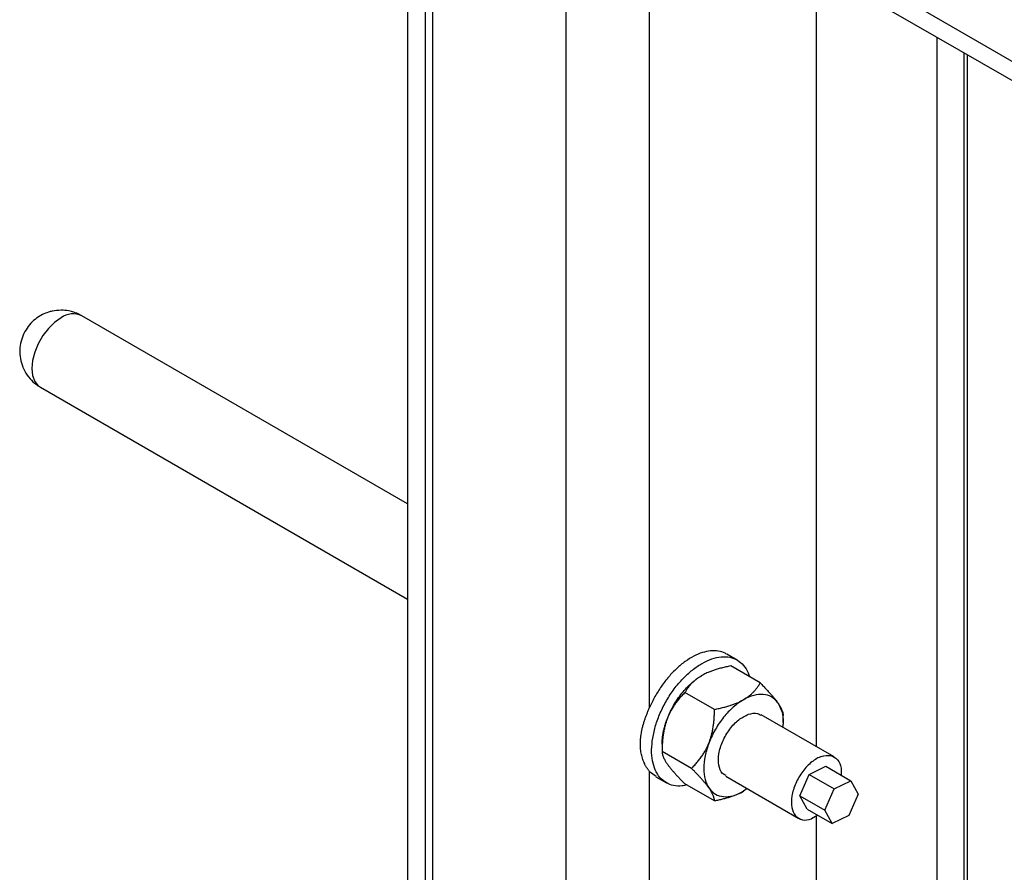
# Model space of a CAD drawing. Header units: millimetres. Extents: x -3787 to 418, y -511 to 3927.
# Tile 42 of 87: x -3686 to -3519, y 2122 to 2267. Entities that reach past the tile are written whole.
import ezdxf

# ---------------------------------------------------------------- set-up
doc = ezdxf.new("R2010")
doc.units = ezdxf.units.MM

msp = doc.modelspace()

# ---------------------------------------------------------------- linework, layer by layer
at = {"color": 7, "linetype": 'Continuous', "lineweight": 25}
for p, q in [((-3616.36, 3411.75), (-3616.36, 2000.77)), ((-3593.74, 1981.99), (-3593.74, 3401.14)), ((-3620.61, 2746.27), (-3620.61, 1966.47)), ((-3617.64, 2744.55), (-3617.64, 1964.76)), ((-3579.59, 2150.06), (-3579.59, 2282.28)), ((-3551.31, 2143.41), (-3551.31, 2274.73)), ((-3545.61, 2275.37), (-3508.18, 2253.76)), ((-3548.29, 2273.65), (-3508.18, 2250.49)), ((-3530.9, 2263.61), (-3530.9, 2091.34)), ((-3525.74, 2090.76), (-3525.74, 2260.63)), ((-3620.61, 2184.57), (-3675.8, 2216.43)), ((-3682.79, 2204.3), (-3620.61, 2168.4)), ((-3564.75, 2158.1), (-3566.52, 2159.12)), ((-3560.84, 2154.22), (-3565.84, 2157.1)), ((-3568.6, 2149.74), (-3573.59, 2152.62)), ((-3548.31, 2141.68), (-3560.68, 2148.82)), ((-3556.97, 2147.5), (-3556.97, 2148.7)), ((-3577.47, 2143.83), (-3577.47, 2142.62)), ((-3572.48, 2139.74), (-3577.47, 2142.63)), ((-3579.59, 2007), (-3579.59, 2139.23)), ((-3579.59, 2139.23), (-3578.46, 2138.43)), ((-3554.13, 2135.1), (-3552.53, 2138.72)), ((-3552.53, 2138.72), (-3549.71, 2140.1)), ((-3552.53, 2138.72), (-3548.29, 2136.27)), ((-3549.71, 2140.1), (-3545.47, 2137.65)), ((-3578.52, 2138.33), (-3576.75, 2137.31)), ((-3568.6, 2134.23), (-3573.59, 2137.11)), ((-3566.68, 2138.43), (-3554.31, 2131.28)), ((-3548.29, 2136.27), (-3545.47, 2137.65)), ((-3545.47, 2137.65), (-3544.25, 2135.41)), ((-3563.05, 2136.33), (-3563.68, 2135.87)), ((-3549.89, 2132.65), (-3548.29, 2136.27)), ((-3544.25, 2135.41), (-3545.84, 2131.79)), ((-3554.13, 2135.1), (-3549.89, 2132.65)), ((-3552.91, 2132.86), (-3554.13, 2135.1)), ((-3552.91, 2132.86), (-3548.66, 2130.41)), ((-3548.66, 2130.41), (-3549.89, 2132.65)), ((-3551.08, 2131.81), (-3552.17, 2131.18)), ((-3551.31, 2004.03), (-3551.31, 2131.67)), ((-3545.84, 2131.79), (-3548.66, 2130.41))]:
    msp.add_line(p, q, dxfattribs=at)
at = {"color": 8, "linetype": 'Continuous', "lineweight": 25}
msp.add_line((-3526.33, 2260.97), (-3526.33, 2090.48), dxfattribs=at)
at = {"color": 8, "linetype": 'Continuous', "lineweight": 25, "flags": 128}
msp.add_lwpolyline([(-3679.3, 2216.08), (-3680.4, 2215.3), (-3681.44, 2214.27), (-3682.38, 2213.05), (-3683.17, 2211.69), (-3683.75, 2210.27), (-3684.12, 2208.85), (-3684.24, 2207.51), (-3684.12, 2206.31), (-3683.75, 2205.31), (-3683.17, 2204.57), (-3682.79, 2204.3)], dxfattribs=at)
at = {"color": 8, "linetype": 'Continuous', "lineweight": 25}
msp.add_arc((-3677.25, 2213.31), 3.44, 64.9178, 126.3926, dxfattribs=at)
at = {"color": 7, "linetype": 'Continuous', "lineweight": 25}
for points, knots in [([(-3679.3, 2217.36), (-3679.81, 2217.33), (-3680.53, 2217.29), (-3681.58, 2217), (-3682.49, 2216.63), (-3683.5, 2216), (-3684.46, 2215.15), (-3685.29, 2214.06), (-3685.91, 2212.79), (-3686.27, 2211.38), (-3686.33, 2209.9), (-3686.08, 2208.42), (-3685.5, 2206.99), (-3684.63, 2205.77), (-3683.7, 2204.86), (-3683.04, 2204.48), (-3682.78, 2204.33)], [0, 0, 0, 0, 0.083415, 0.118763, 0.178501, 0.242947, 0.313471, 0.387973, 0.465171, 0.544206, 0.624617, 0.706265, 0.789354, 0.874642, 0.950827, 1, 1, 1, 1]), ([(-3675.81, 2216.4), (-3675.94, 2216.49), (-3676.35, 2216.75), (-3677.09, 2217.02), (-3678.12, 2217.3), (-3678.86, 2217.34), (-3679.3, 2217.36)], [0, 0, 0, 0, 0.125139, 0.397056, 0.644691, 1, 1, 1, 1]), ([(-3566.54, 2159.09), (-3566.63, 2159.15), (-3567.04, 2159.44), (-3567.95, 2159.66), (-3569.24, 2159.71), (-3570.64, 2159.41), (-3572.1, 2158.81), (-3573.56, 2157.9), (-3575, 2156.71), (-3576.37, 2155.3), (-3577.61, 2153.68), (-3578.72, 2151.92), (-3579.3, 2150.68), (-3579.59, 2150.06)], [0, 0, 0, 0, 0.0256191, 0.1230572, 0.2204953, 0.3179333, 0.4153714, 0.5128095, 0.6102476, 0.7076857, 0.8051238, 0.9025619, 1, 1, 1, 1]), ([(-3579.06, 2144.89), (-3578.92, 2145.6), (-3578.63, 2147), (-3577.81, 2149.17), (-3576.75, 2151.27), (-3575.44, 2153.24), (-3573.96, 2154.99), (-3572.35, 2156.47), (-3570.69, 2157.6), (-3569.02, 2158.36), (-3567.42, 2158.71), (-3565.96, 2158.63), (-3564.67, 2158.14), (-3563.63, 2157.23), (-3562.96, 2156.26), (-3562.76, 2155.51), (-3562.7, 2155.29)], [0, 0, 0, 0, 0.074608, 0.149216, 0.223824, 0.298431, 0.373039, 0.447647, 0.522255, 0.596863, 0.671471, 0.746078, 0.820686, 0.895294, 0.969902, 1, 1, 1, 1]), ([(-3565.84, 2157.1), (-3565.97, 2157.07), (-3566.25, 2157.02), (-3566.65, 2156.93), (-3567.03, 2156.85), (-3567.41, 2156.75), (-3567.77, 2156.65), (-3568.13, 2156.55), (-3568.57, 2156.42), (-3569.09, 2156.24), (-3569.62, 2156.03), (-3570.05, 2155.83), (-3570.42, 2155.65), (-3570.64, 2155.52), (-3570.75, 2155.46)], [0, 0, 0, 0, 0.075954, 0.15025, 0.223017, 0.294394, 0.364535, 0.433606, 0.501788, 0.62778, 0.751437, 0.834899, 0.917554, 1, 1, 1, 1]), ([(-3576.57, 2148.22), (-3576.54, 2148.32), (-3576.46, 2148.5), (-3576.34, 2148.78), (-3576.22, 2149.06), (-3576.09, 2149.33), (-3575.96, 2149.6), (-3575.82, 2149.87), (-3575.68, 2150.14), (-3575.37, 2150.69), (-3574.87, 2151.49), (-3574.12, 2152.5), (-3573.32, 2153.42), (-3572.61, 2154.1), (-3572.04, 2154.58), (-3571.62, 2154.9), (-3571.19, 2155.2), (-3570.9, 2155.38), (-3570.75, 2155.46)], [0, 0, 0, 0, 0.030823, 0.061552, 0.092219, 0.122855, 0.153494, 0.184165, 0.214902, 0.245736, 0.37285, 0.500016, 0.62713, 0.754295, 0.81584, 0.877135, 0.938436, 1, 1, 1, 1]), ([(-3570.75, 2155.46), (-3570.82, 2155.42), (-3570.96, 2155.34), (-3571.15, 2155.22), (-3571.34, 2155.09), (-3571.52, 2154.96), (-3571.78, 2154.77), (-3572.11, 2154.49), (-3572.47, 2154.14), (-3572.79, 2153.78), (-3573.08, 2153.42), (-3573.35, 2153.03), (-3573.51, 2152.76), (-3573.59, 2152.62)], [0, 0, 0, 0, 0.050324, 0.100597, 0.150956, 0.201537, 0.252473, 0.375657, 0.501384, 0.62054, 0.742805, 0.869044, 1, 1, 1, 1]), ([(-3563.68, 2151.38), (-3563.62, 2151.42), (-3563.49, 2151.49), (-3563.3, 2151.61), (-3563.11, 2151.74), (-3562.94, 2151.86), (-3562.67, 2152.06), (-3562.34, 2152.34), (-3561.97, 2152.69), (-3561.65, 2153.06), (-3561.36, 2153.43), (-3561.09, 2153.81), (-3560.93, 2154.08), (-3560.84, 2154.22)], [0, 0, 0, 0, 0.048847, 0.097698, 0.146681, 0.195921, 0.245541, 0.372283, 0.501379, 0.620543, 0.742811, 0.869049, 1, 1, 1, 1]), ([(-3560.84, 2154.22), (-3560.75, 2154.13), (-3560.57, 2153.95), (-3560.31, 2153.68), (-3560.06, 2153.42), (-3559.82, 2153.17), (-3559.59, 2152.92), (-3559.37, 2152.68), (-3559.09, 2152.38), (-3558.77, 2152.01), (-3558.47, 2151.65), (-3558.22, 2151.35), (-3558.03, 2151.1), (-3557.92, 2150.94), (-3557.87, 2150.86)], [0, 0, 0, 0, 0.075767, 0.149883, 0.222476, 0.293685, 0.363661, 0.432569, 0.50059, 0.629173, 0.755436, 0.837586, 0.918917, 1, 1, 1, 1]), ([(-3573.59, 2152.62), (-3573.68, 2152.53), (-3573.87, 2152.35), (-3574.13, 2152.07), (-3574.38, 2151.78), (-3574.62, 2151.5), (-3574.85, 2151.21), (-3575.08, 2150.92), (-3575.35, 2150.54), (-3575.66, 2150.07), (-3575.96, 2149.54), (-3576.21, 2149.07), (-3576.4, 2148.65), (-3576.51, 2148.37), (-3576.57, 2148.22)], [0, 0, 0, 0, 0.075954, 0.15025, 0.223017, 0.294394, 0.364535, 0.433606, 0.501788, 0.62778, 0.751437, 0.834899, 0.917554, 1, 1, 1, 1]), ([(-3557.87, 2150.86), (-3558.16, 2151.28), (-3558.52, 2151.61), (-3559.35, 2152.09), (-3559.82, 2152.23), (-3560.83, 2152.32), (-3561.38, 2152.27), (-3562.51, 2151.97), (-3563.1, 2151.72), (-3563.68, 2151.38)], [0, 0, 0, 0, 0.25, 0.25, 0.5, 0.5, 0.75, 0.75, 1, 1, 1, 1]), ([(-3568.6, 2149.74), (-3568.46, 2149.77), (-3568.19, 2149.82), (-3567.79, 2149.91), (-3567.4, 2150), (-3567.03, 2150.09), (-3566.66, 2150.19), (-3566.31, 2150.29), (-3565.86, 2150.43), (-3565.33, 2150.61), (-3564.8, 2150.82), (-3564.37, 2151.02), (-3564.02, 2151.19), (-3563.79, 2151.32), (-3563.68, 2151.38)], [0, 0, 0, 0, 0.0759584, 0.1502581, 0.2230264, 0.2944037, 0.3645433, 0.433612, 0.50179, 0.6300486, 0.7560024, 0.8379594, 0.9191022, 1, 1, 1, 1]), ([(-3563.68, 2151.38), (-3564.27, 2151.04), (-3564.86, 2150.61), (-3565.99, 2149.61), (-3566.53, 2149.03), (-3567.04, 2148.4)], [0, 0, 0, 0, 0.5, 0.5, 1, 1, 1, 1]), ([(-3557.87, 2150.86), (-3557.62, 2150.39), (-3557.12, 2149.46), (-3556.89, 2147.97), (-3557.02, 2146.98), (-3557.05, 2146.72)], [0, 0, 0, 0, 0.4229438, 0.8458876, 1, 1, 1, 1]), ([(-3557.87, 2150.86), (-3557.83, 2150.81), (-3557.77, 2150.72), (-3557.68, 2150.58), (-3557.59, 2150.45), (-3557.52, 2150.32), (-3557.41, 2150.13), (-3557.28, 2149.89), (-3557.15, 2149.61), (-3557.07, 2149.36), (-3557.01, 2149.12), (-3556.97, 2148.9), (-3556.97, 2148.77), (-3556.97, 2148.7)], [0, 0, 0, 0, 0.04868, 0.097365, 0.14618, 0.195249, 0.244695, 0.370973, 0.499581, 0.619161, 0.74186, 0.868556, 1, 1, 1, 1]), ([(-3580.94, 2145.98), (-3580.92, 2146.07), (-3580.88, 2146.26), (-3580.82, 2146.54), (-3580.75, 2146.83), (-3580.67, 2147.12), (-3580.59, 2147.41), (-3580.5, 2147.7), (-3580.38, 2148.06), (-3580.22, 2148.5), (-3580.02, 2149.02), (-3579.82, 2149.54), (-3579.67, 2149.89), (-3579.59, 2150.06)], [0, 0, 0, 0, 0.071037, 0.142013, 0.212981, 0.283992, 0.355099, 0.426354, 0.497808, 0.623726, 0.749209, 0.874539, 1, 1, 1, 1]), ([(-3569.5, 2144.14), (-3569.47, 2144.23), (-3569.4, 2144.4), (-3569.31, 2144.66), (-3569.23, 2144.92), (-3569.15, 2145.19), (-3569.04, 2145.6), (-3568.91, 2146.17), (-3568.79, 2146.87), (-3568.7, 2147.58), (-3568.64, 2148.28), (-3568.61, 2149), (-3568.6, 2149.49), (-3568.6, 2149.74)], [0, 0, 0, 0, 0.0488465, 0.0976979, 0.146681, 0.1959209, 0.2455409, 0.3722826, 0.5013791, 0.6205427, 0.7428114, 0.8690492, 1, 1, 1, 1]), ([(-3566.62, 2138.53), (-3566.84, 2138.63), (-3567.47, 2138.92), (-3567.94, 2140.24), (-3567.95, 2142.17), (-3567.28, 2144.37), (-3566.08, 2146.43), (-3564.49, 2148.13), (-3563.38, 2148.65), (-3562.82, 2148.92)], [0, 0, 0, 0, 0.079781, 0.233151, 0.386521, 0.539891, 0.69326, 0.84663, 1, 1, 1, 1]), ([(-3562.82, 2148.92), (-3562.27, 2149.05), (-3561.46, 2149.26), (-3560.92, 2148.85), (-3560.74, 2148.72)], [0, 0, 0, 0, 0.675761, 1, 1, 1, 1]), ([(-3576.57, 2148.22), (-3576.61, 2148.14), (-3576.67, 2147.96), (-3576.76, 2147.69), (-3576.85, 2147.42), (-3576.93, 2147.15), (-3577.04, 2146.73), (-3577.17, 2146.18), (-3577.28, 2145.49), (-3577.37, 2144.79), (-3577.43, 2144.09), (-3577.47, 2143.37), (-3577.47, 2142.88), (-3577.47, 2142.63)], [0, 0, 0, 0, 0.050324, 0.100597, 0.150956, 0.201537, 0.252473, 0.375657, 0.501384, 0.62054, 0.742805, 0.869044, 1, 1, 1, 1]), ([(-3577.47, 2143.83), (-3577.47, 2143.91), (-3577.47, 2144.09), (-3577.46, 2144.35), (-3577.44, 2144.62), (-3577.41, 2144.89), (-3577.38, 2145.16), (-3577.34, 2145.44), (-3577.29, 2145.72), (-3577.22, 2146.09), (-3577.11, 2146.55), (-3576.96, 2147.11), (-3576.78, 2147.67), (-3576.64, 2148.04), (-3576.57, 2148.22)], [0, 0, 0, 0, 0.063819, 0.127432, 0.19091, 0.254323, 0.317742, 0.381239, 0.444884, 0.508748, 0.631798, 0.754349, 0.876912, 1, 1, 1, 1]), ([(-3567.04, 2148.4), (-3567.55, 2147.77), (-3568.02, 2147.08), (-3568.85, 2145.65), (-3569.21, 2144.9), (-3569.5, 2144.14)], [0, 0, 0, 0, 0.5, 0.5, 1, 1, 1, 1]), ([(-3579.59, 2139.23), (-3579.64, 2139.28), (-3579.72, 2139.38), (-3579.85, 2139.55), (-3579.97, 2139.73), (-3580.09, 2139.91), (-3580.21, 2140.1), (-3580.32, 2140.3), (-3580.51, 2140.68), (-3580.75, 2141.27), (-3580.98, 2142.11), (-3581.12, 2143.02), (-3581.16, 2143.81), (-3581.14, 2144.46), (-3581.1, 2144.96), (-3581.03, 2145.46), (-3580.97, 2145.81), (-3580.94, 2145.98)], [0, 0, 0, 0, 0.035687, 0.07133, 0.106955, 0.142592, 0.178266, 0.214008, 0.249843, 0.375292, 0.500288, 0.624959, 0.749359, 0.811964, 0.8745, 0.937126, 1, 1, 1, 1]), ([(-3573.3, 2136.94), (-3573.56, 2136.87), (-3574.35, 2136.67), (-3575.55, 2136.79), (-3576.84, 2137.27), (-3577.89, 2138.17), (-3578.67, 2139.43), (-3579.14, 2141.01), (-3579.31, 2142.85), (-3579.15, 2144.21), (-3579.06, 2144.89)], [0, 0, 0, 0, 0.064384, 0.198043, 0.331703, 0.465362, 0.599022, 0.732681, 0.866341, 1, 1, 1, 1]), ([(-3572.48, 2139.74), (-3572.39, 2139.84), (-3572.21, 2140.02), (-3571.94, 2140.3), (-3571.69, 2140.58), (-3571.45, 2140.87), (-3571.22, 2141.15), (-3571, 2141.45), (-3570.72, 2141.83), (-3570.4, 2142.31), (-3570.1, 2142.84), (-3569.86, 2143.31), (-3569.67, 2143.72), (-3569.56, 2144), (-3569.5, 2144.14)], [0, 0, 0, 0, 0.075958, 0.150258, 0.223026, 0.294404, 0.364543, 0.433612, 0.50179, 0.630049, 0.756002, 0.837959, 0.919102, 1, 1, 1, 1]), ([(-3569.5, 2144.14), (-3569.79, 2143.39), (-3570.02, 2142.63), (-3570.32, 2141.14), (-3570.4, 2140.42), (-3570.4, 2139.07), (-3570.32, 2138.44), (-3570.02, 2137.3), (-3569.79, 2136.8), (-3569.5, 2136.39)], [0, 0, 0, 0, 0.25, 0.25, 0.5, 0.5, 0.75, 0.75, 1, 1, 1, 1]), ([(-3577.47, 2142.63), (-3577.47, 2142.59), (-3577.47, 2142.51), (-3577.46, 2142.39), (-3577.44, 2142.26), (-3577.41, 2142.13), (-3577.38, 2142), (-3577.33, 2141.86), (-3577.27, 2141.68), (-3577.16, 2141.45), (-3577.02, 2141.18), (-3576.88, 2140.93), (-3576.74, 2140.7), (-3576.63, 2140.55), (-3576.57, 2140.47)], [0, 0, 0, 0, 0.075762, 0.149875, 0.222467, 0.293675, 0.363652, 0.432563, 0.500587, 0.626397, 0.749823, 0.833812, 0.917, 1, 1, 1, 1]), ([(-3576.57, 2140.47), (-3576.54, 2140.42), (-3576.47, 2140.32), (-3576.36, 2140.17), (-3576.24, 2140.02), (-3576.12, 2139.86), (-3575.93, 2139.63), (-3575.66, 2139.3), (-3575.29, 2138.89), (-3574.91, 2138.46), (-3574.5, 2138.03), (-3574.06, 2137.58), (-3573.75, 2137.27), (-3573.59, 2137.11)], [0, 0, 0, 0, 0.050022, 0.099993, 0.15005, 0.200324, 0.250946, 0.374002, 0.499586, 0.619158, 0.741854, 0.86855, 1, 1, 1, 1]), ([(-3550.45, 2141.77), (-3550.99, 2141.59), (-3551.56, 2141.27), (-3552.65, 2140.4), (-3553.17, 2139.85), (-3554.1, 2138.61), (-3554.51, 2137.92), (-3555.13, 2136.5), (-3555.35, 2135.77), (-3555.58, 2134.38), (-3555.58, 2133.72), (-3555.37, 2132.58), (-3555.16, 2132.1), (-3554.55, 2131.38), (-3554.15, 2131.15), (-3553.23, 2130.95), (-3552.71, 2131), (-3552.17, 2131.18)], [0, 0, 0, 0, 0.125, 0.125, 0.25, 0.25, 0.375, 0.375, 0.5, 0.5, 0.625, 0.625, 0.75, 0.75, 0.875, 0.875, 1, 1, 1, 1]), ([(-3550.45, 2141.77), (-3549.92, 2141.88), (-3548.85, 2142.09), (-3547.69, 2141.32), (-3547.06, 2140.1), (-3547.12, 2139.03), (-3547.15, 2138.62)], [0, 0, 0, 0, 0.276408, 0.552815, 0.829223, 1, 1, 1, 1]), ([(-3569.5, 2136.39), (-3569.53, 2136.43), (-3569.6, 2136.53), (-3569.71, 2136.67), (-3569.82, 2136.82), (-3569.94, 2136.97), (-3570.13, 2137.21), (-3570.41, 2137.54), (-3570.78, 2137.96), (-3571.17, 2138.39), (-3571.57, 2138.82), (-3572.01, 2139.27), (-3572.32, 2139.59), (-3572.48, 2139.74)], [0, 0, 0, 0, 0.048666, 0.097338, 0.146139, 0.195194, 0.244625, 0.370865, 0.499433, 0.619047, 0.741782, 0.868515, 1, 1, 1, 1]), ([(-3569.5, 2136.39), (-3569.21, 2135.97), (-3568.85, 2135.63), (-3568.02, 2135.16), (-3567.55, 2135.01), (-3566.53, 2134.92), (-3565.99, 2134.97), (-3564.86, 2135.28), (-3564.27, 2135.53), (-3563.68, 2135.87)], [0, 0, 0, 0, 0.25, 0.25, 0.5, 0.5, 0.75, 0.75, 1, 1, 1, 1]), ([(-3568.6, 2134.23), (-3568.6, 2134.27), (-3568.6, 2134.34), (-3568.61, 2134.47), (-3568.63, 2134.59), (-3568.66, 2134.72), (-3568.7, 2134.85), (-3568.74, 2134.99), (-3568.81, 2135.17), (-3568.91, 2135.41), (-3569.05, 2135.68), (-3569.2, 2135.93), (-3569.34, 2136.15), (-3569.45, 2136.31), (-3569.5, 2136.39)], [0, 0, 0, 0, 0.075743, 0.149837, 0.222408, 0.293596, 0.363552, 0.432441, 0.500442, 0.629066, 0.755367, 0.83754, 0.918894, 1, 1, 1, 1]), ([(-3563.68, 2135.87), (-3563.75, 2135.83), (-3563.88, 2135.75), (-3564.09, 2135.64), (-3564.3, 2135.54), (-3564.52, 2135.43), (-3564.86, 2135.28), (-3565.34, 2135.09), (-3565.96, 2134.88), (-3566.59, 2134.69), (-3567.23, 2134.52), (-3567.9, 2134.37), (-3568.36, 2134.27), (-3568.6, 2134.23)], [0, 0, 0, 0, 0.048847, 0.097698, 0.146681, 0.195921, 0.245541, 0.372283, 0.501379, 0.620543, 0.742811, 0.869049, 1, 1, 1, 1])]:
    msp.add_open_spline(points, degree=3, knots=knots, dxfattribs=at)

doc.saveas('drawing.dxf')
